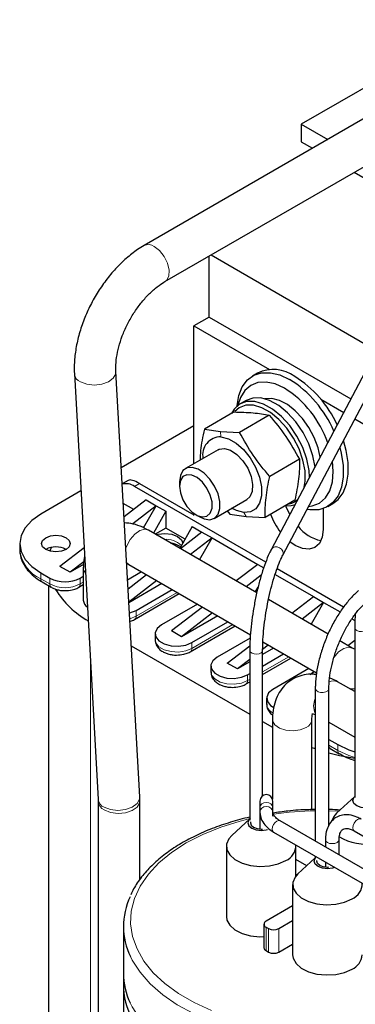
# Model space of a CAD drawing. Header units: millimetres. Extents: x 5 to 418, y 2 to 292.
# Tile 39 of 53: x 327 to 339, y 108 to 145. Entities that reach past the tile are written whole.
import ezdxf

# ---------------------------------------------------------------- set-up
doc = ezdxf.new("R2010")
doc.units = ezdxf.units.MM

msp = doc.modelspace()

# ---------------------------------------------------------------- linework, layer by layer
at = {"color": 7, "linetype": 'Continuous', "lineweight": 25}
for p, q in [((344.1327, 144.5678), (337.4033, 140.683)), ((341.4932, 141.9106), (331.5559, 136.1739)), ((332.3292, 134.8344), (342.2388, 140.5551)), ((337.4033, 140.683), (338.3851, 140.1163)), ((337.4033, 140.683), (337.4033, 140.0298)), ((337.4033, 140.0298), (337.8193, 139.7897)), ((339.3661, 138.8967), (344.0436, 136.1965)), ((333.9715, 133.5197), (333.9715, 135.7825)), ((334.0485, 135.8269), (340.214, 132.2677)), ((333.9715, 133.5197), (333.4058, 133.1932)), ((333.4058, 133.1932), (336.2228, 131.567)), ((333.4058, 128.0674), (333.4058, 133.1932)), ((333.9715, 133.5197), (339.2435, 130.4763)), ((340.109, 132.1127), (336.2917, 124.8952)), ((336.716, 124.6708), (340.5333, 131.8883)), ((328.9643, 131.4054), (329.849, 115.6015)), ((331.3932, 115.688), (330.5086, 131.4919)), ((335.7772, 131.4378), (335.5886, 131.3289)), ((335.3562, 130.425), (335.1299, 130.2944)), ((338.1313, 130.4652), (338.9789, 129.9759)), ((334.9069, 129.9917), (333.797, 129.351)), ((336.2111, 129.8734), (335.1012, 129.2327)), ((339.3949, 129.7358), (340.9483, 128.839)), ((333.4058, 129.48), (330.7084, 127.9228)), ((333.797, 129.351), (334.3983, 129.2625)), ((334.3983, 129.2625), (335.1012, 129.2327)), ((334.3056, 128.5868), (333.0926, 127.8866)), ((337.3391, 128.2352), (336.2292, 127.5945)), ((330.9653, 127.4522), (330.7419, 127.3233)), ((331.3882, 127.3357), (333.4058, 126.1709)), ((332.8716, 127.3982), (332.8716, 127.2312)), ((329.2078, 127.0565), (327.7112, 126.1926)), ((336.0781, 124.4105), (331.1996, 127.2268)), ((331.173, 126.3712), (330.7826, 126.5966)), ((331.6333, 126.726), (330.8109, 126.092)), ((331.6333, 126.726), (332.0104, 126.5083)), ((334.1591, 126.039), (335.3722, 126.7393)), ((337.163, 126.7153), (336.0531, 126.0746)), ((338.3884, 126.4791), (338.5769, 126.5879)), ((332.0104, 126.5083), (331.1323, 125.8314)), ((331.5379, 125.6898), (332.0104, 126.5083)), ((332.3687, 126.3015), (331.9012, 125.4917)), ((332.0104, 126.5083), (332.3687, 126.3015)), ((332.3687, 126.3015), (332.3687, 125.6809)), ((333.4058, 126.1492), (333.4058, 126.2243)), ((334.6487, 126.3216), (334.7489, 126.1929)), ((338.2141, 126.4009), (338.2141, 125.627)), ((333.4811, 126.1754), (333.6257, 126.0919)), ((334.7489, 126.1929), (335.3502, 126.1044)), ((335.3502, 126.1044), (336.0531, 126.0746)), ((335.7468, 123.2716), (331.7171, 125.5979)), ((332.3687, 125.6809), (331.971, 125.4513)), ((333.0805, 125.27), (332.3687, 125.6809)), ((333.3492, 125.7355), (332.8817, 124.9256)), ((333.7075, 125.5286), (332.9066, 124.9112)), ((333.3492, 125.7355), (333.7075, 125.5286)), ((333.7075, 125.5286), (334.0846, 125.3109)), ((334.0846, 125.3109), (333.2837, 124.6935)), ((333.6171, 124.5011), (334.0846, 125.3109)), ((334.0846, 125.3109), (335.7817, 124.3312)), ((326.9302, 125.104), (326.9302, 124.8863)), ((328.0975, 124.9585), (328.0569, 124.8235)), ((329.3258, 124.9473), (328.4278, 124.2549)), ((329.314, 124.4297), (328.8049, 124.0372)), ((328.8049, 124.0372), (328.4278, 124.2549)), ((329.3009, 124.3236), (328.8049, 124.0372)), ((329.2972, 124.2006), (329.2972, 123.003)), ((330.9075, 124.3648), (330.9838, 124.3277)), ((331.4659, 124.0494), (330.9421, 123.7471)), ((330.9838, 124.3277), (335.5094, 121.7151)), ((335.7817, 124.3312), (334.9808, 123.7138)), ((335.7817, 124.3312), (336.0056, 124.202)), ((338.9741, 122.7387), (336.5013, 124.1663)), ((327.7112, 124.0155), (328.0506, 123.8195)), ((327.7665, 123.6756), (328.1059, 123.4797)), ((327.7665, 123.6756), (327.7693, 123.674)), ((329.182, 123.8195), (329.2972, 123.886)), ((331.6504, 123.9429), (330.9609, 123.4113)), ((332.0276, 123.7252), (330.9882, 122.924)), ((335.9157, 123.9261), (335.3579, 123.4961)), ((336.4278, 123.9583), (337.8559, 123.1338)), ((327.997, 123.5425), (327.997, 100.0852)), ((329.1268, 123.4797), (329.2972, 123.5781)), ((332.2201, 123.614), (330.9893, 122.9035)), ((331.2562, 122.6221), (332.5973, 123.3963)), ((335.6912, 123.3037), (335.7955, 123.4843)), ((331.201, 122.2823), (332.864, 123.2423)), ((338.3974, 121.7415), (336.1822, 123.0203)), ((337.055, 122.5164), (337.8559, 123.1338)), ((337.8559, 123.1338), (338.233, 122.9161)), ((333.5401, 122.852), (332.199, 122.0779)), ((333.7246, 122.7455), (332.5761, 121.8601)), ((338.233, 122.9161), (337.4321, 122.2987)), ((338.233, 122.9161), (337.7654, 122.1063)), ((338.233, 122.9161), (338.8456, 122.5625)), ((334.1017, 122.5278), (332.9533, 121.6424)), ((334.2943, 122.4166), (332.9533, 121.6424)), ((333.3304, 121.4247), (334.6714, 122.1989)), ((339.2851, 122.3088), (339.3976, 122.2438)), ((332.9533, 121.6424), (332.5761, 121.8601)), ((333.2751, 121.0849), (334.9382, 122.0449)), ((339.3883, 121.9714), (339.3883, 115.6677)), ((331.9647, 121.7513), (331.9647, 121.5335)), ((335.5015, 121.5896), (334.2732, 120.8805)), ((339.2983, 121.2214), (338.8394, 121.4863)), ((339.1291, 121.319), (339.3883, 121.5189)), ((331.0786, 121.3094), (335.4851, 118.7656)), ((334.6503, 120.6627), (335.4892, 121.3094)), ((335.4851, 121.1332), (335.4851, 114.8295)), ((336.3685, 121.2192), (335.9651, 120.9863)), ((335.9651, 115.7317), (335.9651, 121.1332)), ((336.1759, 121.3304), (335.9657, 121.1683)), ((335.9749, 121.4464), (337.9675, 120.2961)), ((339.3883, 121.1817), (339.2983, 121.2214)), ((335.4851, 120.7979), (335.0274, 120.445)), ((335.9651, 120.5509), (336.7456, 121.0015)), ((335.9651, 120.243), (337.0123, 120.8475)), ((334.0389, 120.5539), (334.0389, 120.3361)), ((335.0274, 120.445), (334.6503, 120.6627)), ((335.4851, 120.7093), (335.0274, 120.445)), ((337.6884, 120.4572), (336.3474, 119.6831)), ((335.4046, 120.2273), (335.4851, 120.2738)), ((337.7282, 120.2391), (337.873, 120.3507)), ((335.3493, 119.8875), (335.4851, 119.9659)), ((337.9231, 119.7181), (337.9231, 114.0448)), ((338.4298, 114.6354), (338.4298, 119.7181)), ((339.3883, 119.6022), (338.7505, 119.9704)), ((339.1959, 119.7133), (339.2058, 119.719)), ((339.2058, 119.719), (339.3883, 119.7057)), ((336.1131, 119.3565), (336.1131, 119.1388)), ((336.3306, 118.5731), (336.3306, 115.6086)), ((337.7972, 115.2164), (337.7972, 118.5731)), ((335.9651, 118.4885), (336.3306, 118.2775)), ((338.4298, 118.462), (339.3883, 117.9087)), ((338.4298, 117.8278), (338.761, 117.6366)), ((337.7972, 117.5296), (337.9231, 117.4842)), ((338.4298, 117.5251), (338.4797, 117.4957)), ((338.4768, 117.4927), (338.8162, 117.2968)), ((338.8162, 117.2968), (338.8191, 117.2952)), ((331.3979, 115.5227), (331.3932, 115.688)), ((339.3883, 115.7041), (338.7163, 115.0837)), ((329.849, 115.6015), (329.8512, 115.5227)), ((329.8512, 115.5227), (329.8512, 98.221)), ((331.3979, 112.6149), (331.3979, 115.5227)), ((335.8622, 115.5347), (335.8622, 115.2901)), ((335.8622, 115.2901), (335.8622, 115.1377)), ((336.3422, 115.2901), (336.3422, 115.5347)), ((336.3422, 115.1377), (336.3422, 115.2901)), ((335.5152, 114.8966), (335.492, 114.8771)), ((335.8622, 115.1377), (335.8622, 114.9711)), ((335.8622, 114.9711), (335.8622, 114.4969)), ((336.3422, 114.9711), (336.3422, 115.1377)), ((335.4851, 114.8708), (334.8137, 114.251)), ((346.8167, 108.9107), (336.6128, 114.8013)), ((336.3728, 114.3856), (346.5767, 108.495)), ((339.3697, 114.4254), (350.4948, 108.003)), ((334.6169, 113.8551), (334.6169, 111.2422)), ((337.2036, 112.7498), (337.2036, 113.8551)), ((338.3002, 114.1003), (338.3002, 113.8271)), ((338.8069, 113.5346), (338.8069, 114.1003)), ((337.9231, 113.4241), (337.2779, 112.8285)), ((337.9231, 113.4906), (337.9231, 113.4144)), ((337.6075, 113.1328), (337.2036, 113.366)), ((338.3002, 113.2729), (338.3002, 113.0767)), ((337.2036, 112.8217), (337.2459, 112.7973)), ((337.0811, 112.4326), (337.0811, 109.8197)), ((337.0811, 111.6387), (336.0928, 111.0682)), ((330.7865, 110.8775), (330.7865, 109.1355)), ((336.0147, 110.9593), (336.0147, 110.0883)), ((336.0928, 110.8505), (336.1871, 110.796)), ((336.5642, 110.796), (337.0811, 111.0944)), ((336.5642, 109.9251), (337.0811, 110.2234)), ((336.0928, 109.9795), (336.1871, 109.9251)), ((330.7865, 108.7), (330.7865, 78.4336))]:
    msp.add_line(p, q, dxfattribs=at)
at = {"color": 7, "linetype": 'Continuous', "lineweight": 18}
for p, q in [((334.4142, 129.072), (334.3983, 129.2625)), ((331.3882, 127.3357), (331.1996, 127.2268)), ((335.2636, 126.2541), (335.3502, 126.1044)), ((327.7112, 123.7977), (327.7112, 124.0155)), ((328.0506, 123.6018), (327.7112, 123.7977)), ((328.0506, 123.8195), (328.0506, 123.6018)), ((329.182, 123.6018), (329.182, 123.8195)), ((329.2972, 123.6683), (329.182, 123.6018)), ((332.7859, 123.2874), (331.2562, 122.4044)), ((331.2562, 122.4044), (331.2562, 122.6221)), ((334.86, 122.09), (333.3304, 121.207)), ((333.3304, 121.207), (333.3304, 121.4247)), ((329.5591, 120.7796), (329.5591, 98.6705)), ((336.9342, 120.8926), (335.9651, 120.3332)), ((335.4046, 120.0096), (335.4046, 120.2273)), ((335.4851, 120.0561), (335.4046, 120.0096)), ((338.761, 117.4189), (338.4298, 117.6101)), ((338.761, 117.6366), (338.761, 117.4189)), ((338.7947, 115.1561), (338.4298, 115.1708)), ((336.0928, 110.8505), (336.0928, 109.9795)), ((336.1871, 110.796), (336.1871, 109.9251)), ((336.5642, 110.796), (336.5642, 109.9251))]:
    msp.add_line(p, q, dxfattribs=at)
at = {"color": 7, "linetype": 'Continuous', "lineweight": 18, "flags": 128}
for points in [[(331.9296, 136.1429), (332.128, 135.9912), (332.3013, 135.7737), (332.4261, 135.5198), (332.4857, 135.2638), (332.4719, 135.0402), (332.3866, 134.8793), (332.331, 134.8354)], [(329.1904, 131.1073), (329.4246, 131.0216), (329.701, 130.9936), (329.9822, 131.027), (330.2302, 131.1174), (330.4115, 131.2525), (330.5016, 131.4141), (330.5085, 131.4934)], [(331.7171, 125.5979), (331.5816, 125.6323), (331.3983, 125.5867), (331.2086, 125.4568), (331.038, 125.2603), (330.9096, 125.0235), (330.8759, 124.9301)], [(336.7162, 124.6711), (336.7334, 124.7425), (336.7159, 124.8206), (336.6661, 124.8929), (336.5917, 124.9485), (336.5038, 124.9789), (336.416, 124.9795), (336.3415, 124.9502), (336.2918, 124.8954), (336.2916, 124.8951)], [(330.9057, 124.3983), (330.9096, 124.3931), (330.9838, 124.3277)], [(329.2972, 124.2004), (329.3167, 124.1037), (329.3785, 124.0069)], [(331.0225, 122.3108), (331.0286, 122.3124), (331.2562, 122.4044)], [(339.8683, 121.9717), (339.855, 121.9259), (339.8076, 121.8792), (339.7329, 121.8467), (339.6422, 121.8331), (339.5495, 121.8405), (339.4687, 121.8679), (339.4123, 121.911), (339.3887, 121.9634), (339.3883, 121.9711)], [(331.9647, 121.5335), (331.992, 121.414), (332.1094, 121.2687), (332.3058, 121.1552), (332.5576, 121.0875), (332.8344, 121.0735), (333.1028, 121.115), (333.3304, 121.207)], [(335.9651, 121.1335), (335.9547, 121.0927), (335.9104, 121.0451), (335.8379, 121.0109), (335.7482, 120.9953), (335.655, 121.0007), (335.5725, 121.0263), (335.5132, 121.0681), (335.4862, 121.1199), (335.4851, 121.1331)], [(339.2983, 121.2214), (339.1628, 121.2557), (338.9796, 121.2101), (338.7898, 121.0803), (338.6192, 120.8837), (338.6092, 120.869)], [(334.0389, 120.3361), (334.0661, 120.2166), (334.1836, 120.0713), (334.38, 119.9578), (334.6318, 119.8901), (334.9086, 119.8761), (335.177, 119.9176), (335.4046, 120.0096)], [(338.3845, 119.6347), (338.3134, 119.5951), (338.2215, 119.5742), (338.1226, 119.5752), (338.032, 119.5979), (337.9633, 119.639), (337.9271, 119.6921), (337.9231, 119.718)], [(338.4298, 119.7183), (338.424, 119.687), (338.3845, 119.6347)], [(336.3306, 118.5729), (336.3376, 118.5146), (336.4232, 118.3671), (336.5954, 118.2474), (336.8309, 118.1717), (337.0978, 118.1502), (337.3601, 118.1858), (337.5824, 118.2737)], [(338.761, 117.4189), (339.1651, 117.2274), (339.3883, 117.1501)], [(330.075, 115.3034), (330.3093, 115.2177), (330.5857, 115.1897), (330.8668, 115.2231), (331.1148, 115.3135), (331.2961, 115.4486), (331.3863, 115.6102), (331.3932, 115.688)], [(330.0777, 115.207), (330.3122, 115.1143), (330.5888, 115.0767), (330.8703, 115.0994), (331.1186, 115.1792), (331.3001, 115.3054), (331.3904, 115.461), (331.3979, 115.5229)], [(335.8622, 115.2901), (335.8805, 115.3651), (335.9325, 115.4287), (336.0104, 115.4711), (336.1022, 115.4861), (336.1941, 115.4711), (336.2719, 115.4287), (336.324, 115.3651), (336.3422, 115.2901), (336.3422, 115.2901)], [(335.8622, 115.1377), (335.8805, 115.2127), (335.9325, 115.2763), (336.0104, 115.3187), (336.1022, 115.3337), (336.1941, 115.3187), (336.2719, 115.2763), (336.324, 115.2127), (336.3422, 115.1377), (336.3422, 115.136)], [(335.4996, 114.8839), (335.1333, 114.7925), (334.41, 114.5674), (333.7369, 114.2953), (333.123, 113.9799), (332.5766, 113.6255), (332.1053, 113.2369), (331.7153, 112.8193), (331.4119, 112.3784), (331.1992, 111.9202), (331.0801, 111.4508), (331.0562, 110.9766), (331.1278, 110.504), (331.294, 110.0394), (331.5525, 109.5891), (331.8998, 109.1591), (332.3312, 108.7553), (332.8409, 108.3832), (333.422, 108.0477), (334.0666, 107.7535)], [(339.3172, 114.5414), (339.3309, 114.6284), (339.3697, 114.7179), (339.4278, 114.7963), (339.4964, 114.8516), (339.5649, 114.8755), (339.623, 114.8642)], [(336.3728, 114.3856), (336.336, 114.4279), (336.3231, 114.4954), (336.336, 114.5779), (336.3728, 114.6627), (336.4278, 114.737), (336.4928, 114.7894), (336.5577, 114.812), (336.6128, 114.8013)], [(339.3697, 114.4254), (339.3697, 114.4254), (339.3309, 114.4701), (339.3172, 114.5414)], [(338.3744, 113.9969), (338.3195, 114.0444), (338.3002, 114.1003), (338.3002, 114.1004)], [(338.8068, 114.0976), (338.7876, 114.0444), (338.7327, 113.9969), (338.6505, 113.9652), (338.5535, 113.9541), (338.4566, 113.9652), (338.3744, 113.9969)], [(343.3053, 107.884), (342.6804, 107.5623), (341.9961, 107.2838), (341.2612, 107.0521), (340.4853, 106.8703), (339.6787, 106.7408), (338.8517, 106.6652), (338.0151, 106.6445), (337.18, 106.679), (336.357, 106.7682), (335.5571, 106.911), (334.7906, 107.1055), (334.0675, 107.3491), (333.3972, 107.6388), (332.7884, 107.9707), (332.2492, 108.3405), (331.7865, 108.7433), (331.4064, 109.174), (331.1138, 109.6269), (331.0487, 109.7557)], [(331.0379, 108.0365), (331.1138, 107.885), (331.4064, 107.4321), (331.7865, 107.0014), (332.2492, 106.5985), (332.7884, 106.2287), (333.3972, 105.8969), (334.0675, 105.6072), (334.7906, 105.3635), (335.5571, 105.169), (336.357, 105.0262), (337.18, 104.937), (338.0151, 104.9025), (338.8517, 104.9232), (339.6787, 104.9988), (340.4853, 105.1284), (341.2612, 105.3102), (341.9961, 105.5418), (342.6804, 105.8203), (343.3053, 106.142)]]:
    msp.add_lwpolyline(points, dxfattribs=at)
at = {"color": 7, "linetype": 'Continuous', "lineweight": 25, "flags": 128}
for points in [[(335.0139, 130.2109), (335.0152, 130.2301), (335.0786, 130.609), (335.2069, 130.9299), (335.396, 131.1818), (335.6393, 131.3561), (335.9285, 131.447), (336.2539, 131.4512), (336.6042, 131.3687), (336.9676, 131.2022)], [(336.7811, 130.8745), (336.432, 131.032), (336.097, 131.1036), (335.7891, 131.0864), (335.52, 130.9812), (335.3001, 130.792), (335.1378, 130.5261), (335.0483, 130.2394)], [(337.705, 127.5674), (337.692, 127.812), (337.6104, 128.2376), (337.458, 128.6737), (337.2423, 129.0984), (336.9742, 129.4905), (336.6671, 129.8302), (336.3364, 130.1005), (335.9986, 130.2879), (335.6708, 130.383), (335.3694, 130.381), (335.1094, 130.282), (334.9039, 130.091), (334.8115, 129.9366)], [(337.5123, 127.203), (337.548, 127.4261), (337.5418, 127.8002), (337.4643, 128.2045), (337.3195, 128.6188), (337.1146, 129.0223), (336.8599, 129.3947), (336.5681, 129.7175), (336.2539, 129.9743), (335.9331, 130.1523), (335.6217, 130.2427), (335.3353, 130.2408), (335.0883, 130.1467), (334.9247, 130.0049)], [(337.9193, 127.9326), (337.9183, 127.9426), (337.8367, 128.3682), (337.6843, 128.8043), (337.4686, 129.2291), (337.2005, 129.6211), (336.8934, 129.9608), (336.5626, 130.2311), (336.2249, 130.4186), (335.8971, 130.5137), (335.5956, 130.5117), (335.3562, 130.425)], [(338.0993, 128.3129), (338.0235, 128.6605), (337.8826, 129.0419), (337.6875, 129.4109), (337.4478, 129.749), (337.1757, 130.0393), (336.8847, 130.2672), (336.5895, 130.4213), (336.3048, 130.4939), (336.0464, 130.4816)], [(334.4142, 129.072), (334.6895, 129.0004), (334.975, 128.8376), (335.2512, 128.5947), (335.4993, 128.2884), (335.7025, 127.9394), (335.8467, 127.5716), (335.9223, 127.2101), (335.924, 126.8794), (335.8518, 126.6021), (335.7106, 126.3971), (335.5099, 126.2784), (335.2636, 126.2541)], [(338.5769, 126.5879), (338.7695, 126.735), (338.9586, 126.9869), (339.087, 127.3078), (339.1503, 127.6867), (339.1465, 128.1108), (339.0755, 128.5657), (338.9731, 128.9382)], [(334.3056, 128.5868), (334.3455, 128.6067), (334.546, 128.6348)], [(334.546, 128.6348), (334.7751, 128.5677), (335.0105, 128.4121), (335.229, 128.1832), (335.4094, 127.9034), (335.5339, 127.6), (335.5904, 127.3028), (335.5733, 127.0409), (335.4844, 126.8399), (335.3722, 126.7393)], [(338.8324, 128.6723), (338.887, 128.4568), (338.9579, 128.002), (338.9617, 127.5779), (338.8984, 127.1989), (338.77, 126.878), (338.581, 126.6262), (338.3377, 126.4518), (338.0484, 126.361), (337.7231, 126.3568), (337.6164, 126.3732)], [(337.6756, 126.485), (337.8108, 126.5038), (338.0799, 126.609), (338.2998, 126.7982), (338.462, 127.0642), (338.5604, 127.3967), (338.5912, 127.7829), (338.5608, 128.1587)], [(333.6257, 126.0919), (333.7937, 126.0168), (334.003, 125.9908), (334.1788, 126.0512), (334.3054, 126.1926), (334.3717, 126.4024), (334.3717, 126.662), (334.3054, 126.9484), (334.1788, 127.236), (334.003, 127.4994), (333.7937, 127.715), (333.5695, 127.8639), (333.3503, 127.9326), (333.1556, 127.9152), (333.0027, 127.8132), (332.9051, 127.6356), (332.8716, 127.3982), (332.8716, 127.3982)], [(332.8716, 127.2312), (332.9046, 126.9836), (333.0002, 126.7246), (333.1478, 126.4824), (333.3316, 126.2833), (333.5316, 126.1487), (333.7261, 126.0933), (333.8941, 126.123), (334.0174, 126.2347), (334.0825, 126.4163), (334.0825, 126.648), (334.0174, 126.9048), (333.8941, 127.1589), (333.7261, 127.3826), (333.5316, 127.5518), (333.3316, 127.6481), (333.1478, 127.6611), (333.0002, 127.5894), (332.9046, 127.4407), (332.8716, 127.2312)], [(335.2636, 126.2541), (334.9882, 126.3257), (334.8121, 126.416)], [(336.7941, 126.5024), (337.0237, 126.5126), (337.1689, 126.5537)], [(336.9758, 126.1888), (336.8446, 126.472), (336.8339, 126.5)], [(327.7112, 126.1926), (327.3796, 125.9593), (327.1332, 125.6931), (326.9814, 125.4043), (326.9302, 125.104), (326.9814, 124.8037), (327.1332, 124.5149), (327.3796, 124.2487), (327.7112, 124.0155)], [(338.2141, 125.627), (338.1788, 125.3375), (338.0752, 125.1084), (337.9104, 124.9555), (337.6956, 124.8892), (337.4455, 124.914), (337.177, 125.0281), (336.9777, 125.1655)], [(327.8998, 124.8863), (327.7842, 124.9862), (327.7436, 125.104), (327.7842, 125.2218), (327.8998, 125.3217), (328.0728, 125.3885), (328.2769, 125.4119), (328.481, 125.3885), (328.654, 125.3217), (328.7697, 125.2218), (328.8103, 125.104), (328.7697, 124.9862), (328.654, 124.8863), (328.481, 124.8196), (328.2769, 124.7961), (328.0728, 124.8196), (327.8998, 124.8863)], [(332.0082, 125.4299), (332.0759, 125.4487), (332.331, 125.478), (332.5861, 125.4487), (332.8024, 125.3653), (332.9469, 125.2404), (332.9957, 125.123)], [(331.0105, 122.5254), (331.0286, 122.5301), (331.2562, 122.6221)], [(332.199, 122.0779), (332.0396, 121.9465), (331.9677, 121.7915), (331.992, 121.6318), (332.1094, 121.4864), (332.3058, 121.373), (332.5576, 121.3052), (332.8344, 121.2912), (333.1028, 121.3327), (333.3304, 121.4247)], [(334.2732, 120.8805), (334.1138, 120.7491), (334.0419, 120.5941), (334.0661, 120.4344), (334.1836, 120.289), (334.38, 120.1756), (334.6318, 120.1078), (334.9086, 120.0938), (335.177, 120.1353), (335.4046, 120.2273)], [(336.3474, 119.6831), (336.188, 119.5517), (336.1161, 119.3967), (336.1403, 119.237), (336.2577, 119.0916), (336.377, 119.0137)], [(338.761, 117.6366), (339.1651, 117.4451), (339.3883, 117.3678)], [(338.4298, 117.3281), (338.8205, 117.2336), (339.3883, 117.1318)], [(340.074, 115.3172), (340.0017, 115.2957), (339.8129, 115.274), (339.6241, 115.2957), (339.464, 115.3575), (339.3571, 115.4498), (339.3196, 115.5588), (339.3571, 115.6678), (339.3883, 115.7039)], [(338.7163, 115.0837), (338.6097, 114.9618), (338.5391, 114.8172)], [(335.4851, 114.8706), (335.4545, 114.8351), (335.4169, 114.7261), (335.4545, 114.6171), (335.5614, 114.5247), (335.7215, 114.463), (335.9103, 114.4413), (336.0991, 114.463), (336.1443, 114.4754)], [(335.5152, 114.7623), (335.5103, 114.7261), (335.5407, 114.6377), (335.6274, 114.5628), (335.7572, 114.5128), (335.9103, 114.4952), (335.9651, 114.4974)], [(334.8137, 114.251), (334.7071, 114.129), (334.6237, 113.9315), (334.6357, 113.7283), (334.7423, 113.5345), (334.9355, 113.3644), (335.2009, 113.2308), (335.519, 113.1435), (335.8661, 113.1089), (336.2165, 113.1297), (336.5441, 113.2043), (336.8248, 113.3272)], [(338.6537, 113.0688), (338.5632, 113.0405), (338.3744, 113.0188), (338.1856, 113.0405), (338.0256, 113.1022), (337.9186, 113.1946), (337.8811, 113.3036), (337.9186, 113.4126), (337.9231, 113.4186)], [(338.4159, 113.0739), (338.3744, 113.0727), (338.2213, 113.0902), (338.0916, 113.1403), (338.0049, 113.2152), (337.9744, 113.3036), (337.9761, 113.3249)], [(337.2779, 112.8285), (337.1712, 112.7065), (337.0879, 112.509), (337.0999, 112.3057), (337.2064, 112.1119), (337.3996, 111.9419), (337.6651, 111.8083), (337.9832, 111.721), (338.3303, 111.6864), (338.6806, 111.7072), (339.0083, 111.7818), (339.2889, 111.9047)], [(334.6169, 111.2422), (334.6357, 111.1153), (334.7423, 110.9215), (334.9355, 110.7515), (335.2009, 110.6179), (335.519, 110.5305), (335.8661, 110.496), (336.0147, 110.498)], [(337.0811, 109.8197), (337.0999, 109.6928), (337.2064, 109.499), (337.3996, 109.329), (337.6651, 109.1954), (337.9832, 109.108), (338.3303, 109.0735), (338.6806, 109.0943), (339.0083, 109.1689), (339.2889, 109.2917)]]:
    msp.add_lwpolyline(points, dxfattribs=at)
at = {"color": 7, "linetype": 'Continuous', "lineweight": 18}
for centre, radius, start, end in [((331.7178, 135.8568), 0.356, 53.48193, 117.00315), ((329.3224, 131.4422), 0.36, 185.90072, 248.4746), ((332.3632, 124.4257), 0.8364, 46.23056, 94.14834), ((328.2647, 125.0193), 1.3412, 185.6948, 245.62534), ((327.8381, 123.7816), 0.1279, 172.74417, 235.94365), ((328.1773, 123.5856), 0.1276, 172.70607, 236.32432), ((328.6163, 124.6936), 1.2296, 242.60967, 297.39033), ((329.0552, 123.5856), 0.1278, 303.99856, 7.26163), ((331.1294, 122.3882), 0.1278, 303.99856, 7.26163), ((333.2036, 121.1908), 0.1278, 303.99856, 7.26163), ((335.2777, 119.9934), 0.1278, 303.99856, 7.26163), ((338.6029, 119.6515), 0.3514, 65.1655, 117.2649), ((338.507, 119.0693), 0.6453, 154.80516, 205.19484), ((336.5206, 119.1841), 0.4101, 186.35328, 244.67216), ((337.4522, 118.5941), 0.3459, 292.12911, 356.08284), ((338.5323, 117.5831), 0.1061, 194.78744, 238.44039), ((338.8878, 117.4027), 0.1279, 172.74417, 235.94365), ((330.207, 115.6383), 0.3599, 185.85993, 248.47862), ((330.2145, 115.5443), 0.3639, 183.43356, 247.92363), ((338.1082, 103.2067), 11.9679, 90.88623, 98.36134)]:
    msp.add_arc(centre, radius, start, end, dxfattribs=at)
at = {"color": 7, "linetype": 'Continuous', "lineweight": 25}
for centre, radius, start, end in [((336.3613, 130.2281), 1.3434, 53.72343, 115.77689), ((334.7158, 127.6156), 4.235, 23.12898, 57.87744), ((334.9872, 127.8033), 4.1242, 24.58846, 58.27021), ((334.7051, 127.5862), 3.8887, 18.95322, 57.73507), ((334.4086, 128.3959), 0.6761, 89.52505, 191.29155), ((330.8747, 126.7559), 0.5721, 55.39846, 103.3606), ((336.7862, 127.251), 0.6959, 279.61886, 314.81097), ((338.6013, 127.0477), 2.4915, 200.02884, 217.57281), ((338.3958, 126.5913), 1.3985, 217.30824, 259.3119), ((328.2769, 124.1583), 0.8198, 62.61575, 117.38425), ((328.6163, 124.9113), 1.2296, 242.60967, 297.39033), ((331.0808, 125.117), 3.2982, 211.48888, 240.91785), ((329.6185, 123.0184), 0.3216, 182.7512, 238.2292), ((336.1022, 115.5347), 0.24, 0, 180), ((339.7997, 115.8012), 1.8677, 237.6247, 281.14406), ((336.6037, 113.882), 0.5973, 291.72999, 2.47479), ((339.0678, 112.4595), 0.5973, 291.72999, 2.47479), ((333.3413, 110.8773), 2.5523, 154.33546, 206.06845), ((336.1341, 110.9593), 0.1164, 110.78342, 249.21658), ((336.3757, 111.16), 0.4099, 242.60967, 297.39033), ((336.1482, 110.1016), 0.1341, 185.6948, 245.62534), ((336.3757, 110.289), 0.4099, 242.60967, 297.39033), ((339.0262, 109.8801), 0.6444, 294.06265, 354.61721), ((333.3786, 109.1502), 2.5921, 180.3252, 205.44689), ((333.3396, 108.7036), 2.5524, 175.1851, 206.15961)]:
    msp.add_arc(centre, radius, start, end, dxfattribs=at)
msp.add_ellipse((331.7653, 126.6824), major_axis=(0.8193, -0.7545), ratio=0.2648379, start_param=2.2736773, end_param=3.0589942, dxfattribs=at)
for points, knots in [([(331.5559, 136.1739), (331.4757, 136.1252), (331.2494, 135.9877), (330.8914, 135.7079), (330.4947, 135.323), (330.1304, 134.8865), (329.8049, 134.4094), (329.524, 133.9009), (329.2932, 133.3709), (329.1172, 132.829), (329.0019, 132.2851), (328.9529, 131.8076), (328.9611, 131.5204), (328.9643, 131.4054)], [0, 0, 0, 0, 0.0538141, 0.1518389, 0.2496816, 0.347238, 0.4445104, 0.5416727, 0.6389684, 0.7365822, 0.8347899, 0.9338344, 1, 1, 1, 1]), ([(330.5086, 131.4919), (330.5068, 131.5471), (330.5014, 131.709), (330.5277, 132.0142), (330.6077, 132.4066), (330.7394, 132.8175), (330.9196, 133.2302), (331.1428, 133.6291), (331.4006, 133.9986), (331.6823, 134.3249), (331.9691, 134.5905), (332.1866, 134.7495), (332.3016, 134.818), (332.3292, 134.8344)], [0, 0, 0, 0, 0.0520011, 0.1525051, 0.2541091, 0.3568644, 0.4604954, 0.5645905, 0.6686866, 0.7721843, 0.874649, 0.9699553, 1, 1, 1, 1]), ([(334.9069, 129.9917), (335.1501, 129.9866), (335.6356, 129.9765), (336.0195, 129.9077), (336.2111, 129.8734)], [0, 0, 0, 0, 0.50087292, 1, 1, 1, 1]), ([(336.2111, 129.8734), (336.4245, 129.615), (336.8513, 129.0983), (337.1765, 128.5229), (337.3391, 128.2352)], [0, 0, 0, 0, 0.4999949, 1, 1, 1, 1]), ([(333.797, 129.351), (333.7394, 129.0813), (333.6534, 128.6791), (333.6432, 128.3206), (333.6398, 128.2025)], [0, 0, 0, 0, 0.6703932, 1, 1, 1, 1]), ([(336.2292, 127.5945), (336.0158, 127.8529), (335.589, 128.3696), (335.2638, 128.945), (335.1012, 129.2327)], [0, 0, 0, 0, 0.4999949, 1, 1, 1, 1]), ([(337.3391, 128.2352), (337.3352, 127.9966), (337.3272, 127.5193), (337.2177, 126.9833), (337.163, 126.7153)], [0, 0, 0, 0, 0.4999949, 1, 1, 1, 1]), ([(336.0531, 126.0746), (336.057, 126.3133), (336.065, 126.7906), (336.1745, 127.3265), (336.2292, 127.5945)], [0, 0, 0, 0, 0.4999949, 1, 1, 1, 1]), ([(331.7171, 125.5979), (331.6466, 125.6358), (331.462, 125.7348), (331.163, 125.8409), (330.9318, 125.8624), (330.8231, 125.8726)], [0, 0, 0, 0, 0.2469209, 0.6459631, 1, 1, 1, 1]), ([(332.5296, 125.1289), (332.5456, 125.1277), (332.5932, 125.1242), (332.6813, 125.0999), (332.7888, 125.0635), (332.8723, 125.0202), (332.9015, 124.9956), (332.91, 124.9885)], [0, 0, 0, 0, 0.095148, 0.2837131, 0.5855066, 0.8801134, 1, 1, 1, 1]), ([(326.9394, 124.9027), (326.938, 124.8408), (326.9344, 124.6836), (327.0163, 124.4363), (327.1666, 124.1753), (327.384, 123.943), (327.5887, 123.777), (327.7325, 123.6999), (327.7715, 123.679)], [0, 0, 0, 0, 0.1284481, 0.3266028, 0.5273892, 0.7285124, 0.9263538, 1, 1, 1, 1]), ([(336.2917, 124.8952), (336.2656, 124.8438), (336.1885, 124.692), (336.066, 124.3935), (335.9294, 123.9894), (335.8065, 123.5478), (335.6997, 123.0814), (335.6116, 122.6028), (335.5447, 122.1255), (335.501, 121.6635), (335.4861, 121.3369), (335.4853, 121.1675), (335.4851, 121.1332)], [0, 0, 0, 0, 0.0598603, 0.1768912, 0.2919176, 0.4057177, 0.51892, 0.6318644, 0.7447796, 0.8578164, 0.9711973, 1, 1, 1, 1]), ([(329.3436, 124.6304), (329.3258, 124.5364), (329.2994, 124.3963), (329.2978, 124.2491), (329.2972, 124.2006)], [0, 0, 0, 0, 0.6708628, 1, 1, 1, 1]), ([(335.9651, 121.1332), (335.9658, 121.1995), (335.9677, 121.3914), (335.9888, 121.7425), (336.0358, 122.185), (336.1051, 122.6427), (336.1941, 123.0988), (336.2998, 123.5372), (336.4182, 123.9427), (336.5444, 124.2995), (336.6455, 124.5338), (336.7017, 124.6431), (336.716, 124.6708)], [0, 0, 0, 0, 0.059267, 0.1714432, 0.2843639, 0.3977805, 0.5113951, 0.6249535, 0.7381866, 0.8507761, 0.9622006, 1, 1, 1, 1]), ([(328.1088, 123.4827), (328.129, 123.4699), (328.1854, 123.4344), (328.3017, 123.3949), (328.4514, 123.3602), (328.5612, 123.3559), (328.6163, 123.3538)], [0, 0, 0, 0, 0.144289, 0.4028286, 0.7003678, 1, 1, 1, 1]), ([(328.6163, 123.3538), (328.7066, 123.3591), (328.8317, 123.3665), (328.9976, 123.4178), (329.0823, 123.4481), (329.1249, 123.479), (329.1264, 123.4801)], [0, 0, 0, 0, 0.4885109, 0.6776878, 0.9887784, 1, 1, 1, 1]), ([(339.5347, 123.355), (339.4828, 123.3097), (339.3318, 123.178), (339.0901, 122.9103), (338.8205, 122.5413), (338.5761, 122.1284), (338.3626, 121.6848), (338.1856, 121.2224), (338.0497, 120.7538), (337.9595, 120.2922), (337.9259, 119.9485), (337.9236, 119.7635), (337.9231, 119.7181)], [0, 0, 0, 0, 0.0599238, 0.1741076, 0.287592, 0.4004256, 0.5128555, 0.6251341, 0.7374872, 0.8500991, 0.9632495, 1, 1, 1, 1]), ([(338.4298, 119.7181), (338.431, 119.7815), (338.4345, 119.9655), (338.4745, 120.3005), (338.5642, 120.7197), (338.6969, 121.1494), (338.8676, 121.5731), (339.0704, 121.9753), (339.2975, 122.3412), (339.5393, 122.6567), (339.7294, 122.8549), (339.8345, 122.9447), (339.8588, 122.9655)], [0, 0, 0, 0, 0.0590841, 0.1714271, 0.2846063, 0.3984342, 0.5125943, 0.6267985, 0.7406815, 0.853936, 0.9662087, 1, 1, 1, 1]), ([(331.0283, 122.208), (331.0359, 122.2101), (331.0962, 122.2274), (331.1565, 122.2507), (331.1991, 122.2816), (331.2006, 122.2827)], [0, 0, 0, 0, 0.1227809, 0.9694588, 1, 1, 1, 1]), ([(339.4098, 122.4872), (339.4007, 122.3474), (339.3892, 122.1695), (339.3885, 122.0063), (339.3883, 121.9714)], [0, 0, 0, 0, 0.7862503, 1, 1, 1, 1]), ([(331.9738, 121.5386), (331.9725, 121.5022), (331.9687, 121.4034), (332.0466, 121.2566), (332.1695, 121.1326), (332.3079, 121.0519), (332.4493, 120.9993), (332.6, 120.9656), (332.7097, 120.9612), (332.7647, 120.959)], [0, 0, 0, 0, 0.1041729, 0.2833937, 0.4599477, 0.6053, 0.7245524, 0.8617935, 1, 1, 1, 1]), ([(332.7647, 120.959), (332.8549, 120.9643), (332.9801, 120.9717), (333.1459, 121.023), (333.2306, 121.0533), (333.2733, 121.0843), (333.2747, 121.0853)], [0, 0, 0, 0, 0.4885109, 0.6776878, 0.9887784, 1, 1, 1, 1]), ([(334.048, 120.3412), (334.0467, 120.3048), (334.0429, 120.206), (334.1208, 120.0592), (334.2436, 119.9352), (334.3821, 119.8545), (334.5235, 119.8019), (334.6742, 119.7682), (334.7838, 119.7638), (334.8389, 119.7616)], [0, 0, 0, 0, 0.1041729, 0.2833937, 0.4599477, 0.6053, 0.7245524, 0.8617935, 1, 1, 1, 1]), ([(337.9613, 120.2311), (337.9191, 120.2378), (337.7669, 120.262), (337.5052, 120.2307), (337.1864, 120.1322), (336.9004, 119.9537), (336.6652, 119.7097), (336.4914, 119.4185), (336.3778, 119.0862), (336.3346, 118.798), (336.3314, 118.6214), (336.3306, 118.5731)], [0, 0, 0, 0, 0.04821952, 0.17401209, 0.29645126, 0.42694924, 0.55371516, 0.68008713, 0.81053227, 0.94808919, 1, 1, 1, 1]), ([(338.7505, 119.9704), (338.6804, 120.0108), (338.5833, 120.0668), (338.4809, 120.0996), (338.4523, 120.1088)], [0, 0, 0, 0, 0.72111494, 1, 1, 1, 1]), ([(334.8389, 119.7616), (334.9291, 119.7669), (335.0543, 119.7743), (335.2201, 119.8256), (335.3048, 119.8559), (335.3474, 119.8869), (335.3489, 119.8879)], [0, 0, 0, 0, 0.4885109, 0.6776878, 0.9887784, 1, 1, 1, 1]), ([(336.1222, 119.1438), (336.1208, 119.1074), (336.1168, 119.0083), (336.1971, 118.8641), (336.2788, 118.7675), (336.3355, 118.7344), (336.3372, 118.7334)], [0, 0, 0, 0, 0.2238425, 0.6089447, 0.9883166, 1, 1, 1, 1]), ([(337.7918, 118.7815), (337.7957, 118.7815), (337.8036, 118.7814), (337.8638, 118.7753), (337.9165, 118.7492), (337.9231, 118.7459)], [0, 0, 0, 0, 0.4552243, 0.9315479, 1, 1, 1, 1]), ([(337.7972, 118.5731), (337.7982, 118.6047), (337.8011, 118.6954), (337.8151, 118.7436), (337.8242, 118.775)], [0, 0, 0, 0, 0.34828625, 1, 1, 1, 1]), ([(338.8212, 117.3001), (338.8816, 117.2651), (339.0356, 117.1758), (339.2302, 117.0936), (339.3673, 117.0548), (339.3883, 117.0489)], [0, 0, 0, 0, 0.3538425, 0.9006565, 1, 1, 1, 1]), ([(335.4851, 114.9335), (335.4541, 114.9274), (335.1743, 114.8726), (334.6736, 114.7248), (333.9953, 114.4891), (333.3663, 114.2065), (332.7902, 113.8859), (332.2753, 113.5284), (331.8263, 113.1384), (331.455, 112.7188), (331.199, 112.3556), (331.0992, 112.127), (331.0672, 112.0536)], [0, 0, 0, 0, 0.0144554, 0.1305178, 0.2466982, 0.363018, 0.4794852, 0.5960792, 0.7127063, 0.8291535, 0.9451126, 1, 1, 1, 1]), ([(335.8622, 115.1377), (335.8657, 115.0859), (335.8746, 114.9549), (335.9615, 114.7552), (336.1251, 114.5494), (336.2874, 114.442), (336.3728, 114.3856)], [0, 0, 0, 0, 0.1718576, 0.435264, 0.7030894, 1, 1, 1, 1]), ([(336.6128, 114.8013), (336.5812, 114.821), (336.4896, 114.8782), (336.3899, 114.9825), (336.3468, 115.0735), (336.3434, 115.1207), (336.3422, 115.1377)], [0, 0, 0, 0, 0.169174, 0.4917774, 0.8173073, 1, 1, 1, 1]), ([(337.9231, 115.2169), (337.8434, 115.2171), (337.5018, 115.2179), (336.9715, 115.1791), (336.5325, 115.1172), (336.3481, 115.0912)], [0, 0, 0, 0, 0.1500398, 0.6429273, 1, 1, 1, 1]), ([(339.623, 114.8642), (339.5729, 114.8908), (339.4283, 114.9677), (339.196, 115.0309), (338.9383, 115.0279), (338.7092, 114.9494), (338.5195, 114.7983), (338.3854, 114.5869), (338.312, 114.3512), (338.3039, 114.1788), (338.3002, 114.1003)], [0, 0, 0, 0, 0.0809034, 0.23349, 0.3638583, 0.4896267, 0.62262, 0.7530942, 0.8876766, 1, 1, 1, 1]), ([(338.8388, 115.1968), (338.7159, 115.2076), (338.58, 115.2196), (338.443, 115.2187), (338.4298, 115.2186)], [0, 0, 0, 0, 0.9034734, 1, 1, 1, 1]), ([(338.8069, 114.1003), (338.8082, 114.137), (338.8119, 114.2434), (338.8514, 114.3791), (338.9187, 114.4724), (338.9889, 114.5136), (339.1002, 114.5263), (339.2373, 114.495), (339.3331, 114.4446), (339.3697, 114.4254)], [0, 0, 0, 0, 0.0845594, 0.2457077, 0.4084354, 0.5858927, 0.7492455, 0.904337, 1, 1, 1, 1])]:
    msp.add_open_spline(points, degree=3, knots=knots, dxfattribs=at)

doc.saveas('drawing.dxf')
